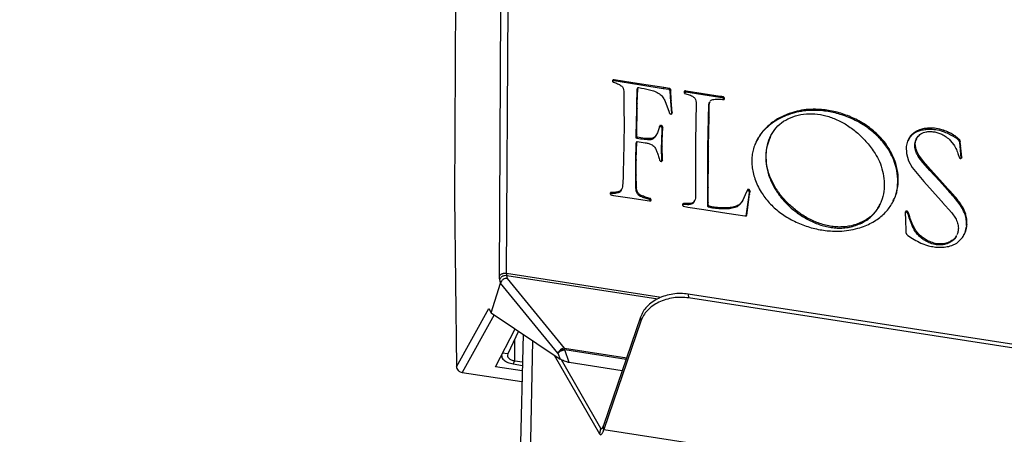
# Model space of a CAD drawing. Header units: millimetres. Extents: x 226 to 954, y 75 to 822.
# Tile 7 of 130: x 296 to 346, y 172 to 193. Entities that reach past the tile are written whole.
import ezdxf

# ---------------------------------------------------------------- set-up
doc = ezdxf.new("R2010")
doc.units = ezdxf.units.MM

msp = doc.modelspace()

# ---------------------------------------------------------------- linework, layer by layer
at = {"color": 179, "linetype": 'Continuous', "lineweight": 25}
for p, q in [((318.378, 206.276), (318.256, 184.01)), ((320.92, 180.131), (320.994, 193.801)), ((320.554, 180.016), (320.628, 193.685)), ((326.402, 190.008), (326.376, 189.954)), ((327.23, 189.82), (326.376, 189.954)), ((327.256, 189.874), (326.402, 190.008)), ((327.256, 189.874), (327.23, 189.82)), ((327.76, 189.735), (327.23, 189.82)), ((327.786, 189.79), (327.256, 189.874)), ((327.786, 189.79), (327.76, 189.735)), ((328.898, 189.561), (327.76, 189.735)), ((328.924, 189.616), (327.786, 189.79)), ((326.891, 189.434), (326.898, 188.95)), ((327.555, 188.762), (327.573, 189.506)), ((327.599, 189.561), (327.573, 189.506)), ((327.573, 189.506), (327.578, 189.549)), ((327.604, 189.603), (327.578, 189.549)), ((327.58, 188.816), (327.599, 189.561)), ((327.599, 189.561), (327.604, 189.603)), ((328.924, 189.616), (328.898, 189.561)), ((329.193, 189.518), (328.898, 189.561)), ((329.218, 189.572), (328.924, 189.616)), ((329.218, 189.572), (329.193, 189.518)), ((329.255, 189.465), (329.281, 189.519)), ((329.262, 189.438), (329.255, 189.465)), ((329.288, 189.493), (329.262, 189.438)), ((329.288, 188.912), (329.262, 189.438)), ((329.288, 189.493), (329.281, 189.519)), ((329.314, 188.966), (329.288, 189.493)), ((329.988, 189.434), (329.963, 189.38)), ((330.052, 189.388), (330.078, 189.442)), ((331.783, 189.113), (330.052, 189.388)), ((331.809, 189.167), (330.078, 189.442)), ((326.898, 188.95), (326.902, 188.232)), ((327.55, 188.496), (327.555, 188.762)), ((327.58, 188.816), (327.555, 188.762)), ((327.576, 188.55), (327.58, 188.816)), ((328.976, 188.955), (329.2, 188.355)), ((329.314, 188.966), (329.288, 188.912)), ((329.333, 188.294), (329.288, 188.912)), ((329.359, 188.348), (329.314, 188.966)), ((330.575, 188.86), (330.549, 186.855)), ((331.21, 188.057), (331.224, 188.734)), ((331.25, 188.788), (331.224, 188.734)), ((331.236, 188.112), (331.25, 188.788)), ((331.273, 188.891), (331.248, 188.837)), ((331.809, 189.167), (331.783, 189.113)), ((331.84, 189.165), (331.815, 189.11)), ((332.014, 189.095), (331.988, 189.04)), ((331.995, 189.013), (331.988, 189.04)), ((326.902, 188.232), (326.905, 188.067)), ((327.524, 187.18), (327.55, 188.496)), ((327.55, 187.234), (327.576, 188.55)), ((327.576, 188.55), (327.55, 188.496)), ((329.331, 188.274), (329.333, 188.294)), ((329.359, 188.348), (329.333, 188.294)), ((335.388, 188.318), (335.362, 188.264)), ((326.905, 188.067), (326.905, 187.507)), ((328.774, 187.635), (328.8, 187.689)), ((331.183, 186.564), (331.21, 188.057)), ((331.209, 186.618), (331.236, 188.112)), ((331.236, 188.112), (331.21, 188.057)), ((326.905, 187.507), (326.898, 187.003)), ((327.55, 187.234), (327.524, 187.18)), ((327.552, 187.106), (327.55, 187.234)), ((328.559, 187.213), (328.585, 187.268)), ((328.73, 187.667), (328.605, 187.314)), ((328.823, 186.851), (328.847, 187.552)), ((328.863, 187.64), (328.837, 187.586)), ((328.847, 187.552), (328.837, 187.586)), ((328.873, 187.606), (328.847, 187.552)), ((328.849, 186.905), (328.873, 187.606)), ((328.873, 187.606), (328.863, 187.64)), ((341.942, 187.408), (341.752, 187.323)), ((341.778, 187.377), (341.752, 187.323)), ((341.968, 187.462), (341.778, 187.377)), ((341.968, 187.462), (341.942, 187.408)), ((342.415, 187.491), (342.441, 187.546)), ((343.161, 187.384), (343.187, 187.439)), ((343.672, 187.143), (343.697, 187.197)), ((326.893, 186.701), (326.866, 185.268)), ((326.898, 187.003), (326.893, 186.701)), ((327.501, 185.899), (327.522, 186.786)), ((327.548, 186.84), (327.522, 186.786)), ((327.526, 187.052), (327.524, 187.18)), ((327.545, 186.841), (327.524, 186.797)), ((327.552, 187.106), (327.526, 187.052)), ((327.526, 185.953), (327.548, 186.84)), ((327.586, 187.081), (327.56, 187.027)), ((327.565, 186.861), (327.983, 186.805)), ((328.294, 187.013), (328.269, 186.959)), ((328.819, 186.57), (328.823, 186.851)), ((328.849, 186.905), (328.823, 186.851)), ((328.845, 186.624), (328.849, 186.905)), ((330.549, 186.855), (330.545, 185.596)), ((334.366, 187.118), (334.34, 187.063)), ((341.469, 187.076), (341.362, 186.889)), ((341.495, 187.131), (341.469, 187.076)), ((341.803, 186.999), (341.777, 186.945)), ((343.534, 186.919), (343.712, 186.704)), ((343.991, 186.976), (343.965, 186.921)), ((344.039, 186.872), (344.013, 186.817)), ((344.034, 186.625), (344.013, 186.817)), ((344.06, 186.679), (344.039, 186.872)), ((328.845, 186.624), (328.819, 186.57)), ((328.835, 185.855), (328.819, 186.57)), ((328.861, 185.909), (328.845, 186.624)), ((331.176, 185.822), (331.183, 186.564)), ((331.209, 186.618), (331.183, 186.564)), ((331.202, 185.876), (331.209, 186.618)), ((340.418, 186.487), (340.392, 186.433)), ((341.284, 186.607), (341.299, 186.248)), ((341.299, 186.248), (341.408, 185.875)), ((341.754, 186.618), (341.728, 186.564)), ((341.762, 186.594), (341.736, 186.54)), ((341.751, 186.612), (341.746, 186.601)), ((344.06, 186.679), (344.034, 186.625)), ((344.089, 186.014), (344.034, 186.625)), ((344.115, 186.068), (344.06, 186.679)), ((327.526, 185.912), (327.5, 185.857)), ((327.5, 185.857), (327.501, 185.899)), ((327.504, 185.105), (327.5, 185.857)), ((327.526, 185.953), (327.501, 185.899)), ((327.526, 185.912), (327.526, 185.953)), ((327.529, 185.159), (327.526, 185.912)), ((328.861, 185.909), (328.843, 185.872)), ((331.169, 184.49), (331.176, 185.822)), ((331.202, 185.876), (331.176, 185.822)), ((331.195, 184.545), (331.202, 185.876)), ((341.408, 185.875), (341.592, 185.547)), ((341.928, 186.162), (341.903, 186.108)), ((342.139, 185.787), (341.903, 186.108)), ((342.164, 185.842), (341.928, 186.162)), ((342.164, 185.842), (342.139, 185.787)), ((342.496, 185.387), (342.139, 185.787)), ((342.522, 185.441), (342.164, 185.842)), ((344.115, 186.068), (344.089, 186.014)), ((326.866, 185.268), (326.86, 185.044)), ((330.545, 185.596), (330.538, 183.979)), ((341.592, 185.547), (342.179, 184.834)), ((342.522, 185.441), (342.496, 185.387)), ((342.981, 184.852), (342.496, 185.387)), ((343.007, 184.906), (342.522, 185.441)), ((326.86, 185.044), (326.823, 184.547)), ((327.529, 185.159), (327.504, 185.105)), ((327.512, 184.477), (327.504, 185.105)), ((327.538, 184.532), (327.529, 185.159)), ((342.179, 184.834), (343.067, 183.832)), ((343.007, 184.906), (342.981, 184.852)), ((343.385, 184.404), (342.981, 184.852)), ((343.411, 184.458), (343.007, 184.906)), ((326.253, 184.271), (326.227, 184.216)), ((326.661, 184.268), (326.687, 184.323)), ((326.761, 184.385), (326.787, 184.44)), ((327.538, 184.532), (327.512, 184.477)), ((327.568, 184.347), (327.542, 184.293)), ((331.195, 184.545), (331.169, 184.49)), ((331.17, 183.708), (331.169, 184.49)), ((331.196, 183.762), (331.195, 184.545)), ((333.19, 184.398), (333.085, 184.15)), ((333.161, 183.105), (333.307, 184.18)), ((333.246, 184.424), (333.22, 184.37)), ((333.281, 184.126), (333.302, 184.285)), ((333.307, 184.18), (333.281, 184.126)), ((333.292, 184.319), (333.318, 184.374)), ((333.302, 184.285), (333.292, 184.319)), ((333.328, 184.34), (333.302, 184.285)), ((333.307, 184.18), (333.328, 184.34)), ((333.328, 184.34), (333.318, 184.374)), ((334.606, 184.532), (334.58, 184.478)), ((343.411, 184.458), (343.385, 184.404)), ((318.256, 184.01), (318.364, 175.377)), ((326.365, 184.117), (327.204, 183.989)), ((327.204, 183.989), (328.198, 183.833)), ((327.777, 184.115), (327.751, 184.061)), ((328.23, 183.96), (328.204, 183.906)), ((328.25, 183.86), (328.275, 183.915)), ((328.253, 183.839), (328.25, 183.86)), ((329.897, 183.677), (329.884, 183.65)), ((329.973, 183.653), (329.999, 183.707)), ((330.399, 183.736), (330.373, 183.682)), ((330.478, 183.801), (330.504, 183.855)), ((331.196, 183.762), (331.17, 183.708)), ((333.085, 184.15), (333.059, 184.096)), ((333.135, 183.05), (333.281, 184.126)), ((343.125, 183.773), (343.603, 183.234)), ((329.937, 183.564), (330.161, 183.525)), ((330.161, 183.525), (330.974, 183.404)), ((330.974, 183.404), (331.914, 183.252)), ((331.253, 183.565), (331.227, 183.51)), ((331.501, 183.515), (331.475, 183.461)), ((331.914, 183.252), (332.595, 183.151)), ((332.172, 183.481), (332.146, 183.427)), ((332.693, 183.595), (332.667, 183.541)), ((339.927, 183.615), (339.953, 183.67)), ((341.241, 183.261), (341.256, 182.845)), ((341.281, 183.31), (341.255, 183.256)), ((341.352, 183.297), (341.326, 183.243)), ((341.41, 183.206), (341.384, 183.152)), ((343.603, 183.234), (343.8, 182.96)), ((344.31, 183.193), (344.284, 183.139)), ((332.595, 183.151), (333.062, 183.077)), ((341.256, 182.845), (341.273, 182.334)), ((338.811, 182.665), (338.785, 182.611)), ((341.273, 182.334), (341.275, 182.202)), ((341.668, 182.506), (341.643, 182.452)), ((344.357, 182.587), (344.344, 182.461)), ((344.344, 182.461), (344.37, 182.515)), ((344.383, 182.641), (344.357, 182.587)), ((344.37, 182.515), (344.383, 182.641)), ((342.036, 181.689), (342.428, 181.549)), ((342.297, 181.853), (342.271, 181.798)), ((343.386, 181.697), (343.36, 181.643)), ((343.605, 181.556), (343.859, 181.683)), ((343.829, 182.019), (343.855, 182.073)), ((343.859, 181.683), (344.152, 181.962)), ((342.837, 181.655), (342.811, 181.601)), ((320.611, 179.652), (320.569, 179.831)), ((320.963, 179.885), (320.928, 180.038)), ((323.871, 176.327), (320.963, 179.885)), ((320.14, 178.128), (320.609, 179.648)), ((320.609, 179.648), (320.611, 179.652)), ((323.538, 176.063), (320.609, 179.648)), ((330.175, 179.085), (330.194, 178.887)), ((350.46, 175.947), (330.175, 179.085)), ((350.479, 175.75), (330.194, 178.887)), ((318.364, 175.377), (320.007, 178.346)), ((320.007, 178.346), (320.14, 178.128)), ((320.14, 178.128), (323.641, 175.77)), ((327.741, 177.906), (325.86, 172.374)), ((327.76, 177.709), (325.879, 172.177)), ((327.741, 177.906), (327.76, 177.709)), ((320.358, 175.377), (321.357, 177.308)), ((321.532, 177.19), (320.979, 176.028)), ((321.764, 177.034), (321.375, 162.052)), ((321.959, 162.03), (322.263, 176.698)), ((324.101, 175.596), (323.878, 176.234)), ((320.663, 175.967), (320.663, 175.934)), ((320.979, 176.028), (320.689, 176.073)), ((321.255, 175.519), (321.332, 175.682)), ((321.332, 175.682), (321.727, 175.621)), ((325.668, 171.945), (323.365, 175.956)), ((323.538, 176.063), (323.641, 175.77)), ((325.728, 172.229), (323.721, 175.724)), ((321.716, 175.167), (320.358, 175.377)), ((321.255, 175.519), (321.723, 175.447)), ((326.813, 175.176), (324.101, 175.596)), ((318.657, 175.091), (321.701, 174.62)), ((325.668, 171.945), (325.728, 172.229)), ((325.879, 172.177), (325.86, 172.374)), ((325.879, 172.177), (350.027, 168.441))]:
    msp.add_line(p, q, dxfattribs=at)
at = {"color": 8, "linetype": 'Continuous', "lineweight": 25}
for p, q in [((328.791, 178.913), (320.92, 180.131)), ((320.928, 180.038), (328.634, 178.846)), ((320.284, 178.031), (318.657, 175.091)), ((321.332, 175.682), (321.338, 176.783)), ((323.871, 176.327), (327.038, 175.837)), ((327.008, 175.75), (323.878, 176.234)), ((325.761, 172.224), (325.728, 172.229))]:
    msp.add_line(p, q, dxfattribs=at)
at = {"color": 179, "linetype": 'Continuous', "lineweight": 25}
for points, knots in [([(257.774, 180.864), (257.776, 181.028), (257.785, 181.699), (257.92, 182.874), (258.179, 184.386), (258.562, 185.89), (259.058, 187.383), (259.668, 188.861), (260.391, 190.323), (261.225, 191.764), (262.169, 193.183), (263.22, 194.577), (264.378, 195.942), (265.638, 197.276), (267, 198.577), (268.46, 199.842), (270.016, 201.068), (271.664, 202.253), (273.401, 203.395), (275.225, 204.491), (277.13, 205.54), (279.114, 206.539), (281.172, 207.487), (283.301, 208.381), (285.497, 209.22), (287.755, 210.002), (290.07, 210.725), (292.439, 211.389), (294.856, 211.991), (297.317, 212.531), (299.817, 213.008), (302.351, 213.42), (304.914, 213.768), (307.501, 214.049), (310.094, 214.263), (312.688, 214.411), (315.278, 214.493), (317.871, 214.507), (320.245, 214.468), (321.75, 214.395), (322.393, 214.364)], [0, 0, 0, 0, 0.008763, 0.03579, 0.062817, 0.089844, 0.116871, 0.143898, 0.170925, 0.197952, 0.224979, 0.252006, 0.279033, 0.30606, 0.333087, 0.360114, 0.387141, 0.414168, 0.441195, 0.468222, 0.495249, 0.522276, 0.549303, 0.57633, 0.603357, 0.630384, 0.657411, 0.684438, 0.711465, 0.738492, 0.765519, 0.792546, 0.819573, 0.8466, 0.873627, 0.900251, 0.926876, 0.953501, 0.980125, 1, 1, 1, 1]), ([(326.325, 189.99), (326.321, 189.982), (326.313, 189.967), (326.314, 189.948), (326.315, 189.939)], [0, 0, 0, 0, 0.49999, 1, 1, 1, 1]), ([(326.376, 189.954), (326.361, 189.955), (326.34, 189.956), (326.321, 189.95), (326.315, 189.948)], [0, 0, 0, 0, 0.686064, 1, 1, 1, 1]), ([(326.315, 189.939), (326.317, 189.934), (326.321, 189.923), (326.331, 189.908), (326.344, 189.895), (326.355, 189.888), (326.36, 189.885)], [0, 0, 0, 0, 0.249988, 0.5, 0.750019, 1, 1, 1, 1]), ([(326.402, 190.008), (326.387, 190.009), (326.366, 190.01), (326.342, 190.004), (326.331, 189.997), (326.327, 189.993), (326.325, 189.99)], [0, 0, 0, 0, 0.495841, 0.735841, 0.861773, 1, 1, 1, 1]), ([(326.36, 189.885), (326.431, 189.864), (326.571, 189.824), (326.697, 189.749), (326.76, 189.712)], [0, 0, 0, 0, 0.503165, 1, 1, 1, 1]), ([(326.76, 189.712), (326.782, 189.692), (326.824, 189.654), (326.872, 189.557), (326.884, 189.483), (326.891, 189.434)], [0, 0, 0, 0, 0.254379, 0.499677, 1, 1, 1, 1]), ([(327.604, 189.603), (327.605, 189.605), (327.608, 189.609), (327.617, 189.614), (327.635, 189.616), (327.651, 189.615), (327.662, 189.614)], [0, 0, 0, 0, 0.131395, 0.25184, 0.495995, 1, 1, 1, 1]), ([(327.662, 189.614), (327.843, 189.583), (328.112, 189.538), (328.466, 189.436), (328.625, 189.347), (328.703, 189.303)], [0, 0, 0, 0, 0.509111, 0.75698, 1, 1, 1, 1]), ([(328.703, 189.303), (328.734, 189.28), (328.797, 189.233), (328.893, 189.115), (328.943, 189.019), (328.976, 188.955)], [0, 0, 0, 0, 0.249298, 0.501684, 1, 1, 1, 1]), ([(329.193, 189.518), (329.199, 189.516), (329.213, 189.51), (329.23, 189.498), (329.245, 189.483), (329.252, 189.471), (329.255, 189.465)], [0, 0, 0, 0, 0.2500084, 0.5000034, 0.7499948, 1, 1, 1, 1]), ([(329.281, 189.519), (329.278, 189.525), (329.271, 189.537), (329.256, 189.552), (329.239, 189.565), (329.225, 189.57), (329.218, 189.572)], [0, 0, 0, 0, 0.2500099, 0.4999914, 0.750009, 1, 1, 1, 1]), ([(329.963, 189.38), (329.977, 189.383), (330.005, 189.39), (330.037, 189.388), (330.052, 189.388)], [0, 0, 0, 0, 0.4999882, 1, 1, 1, 1]), ([(329.988, 189.434), (329.984, 189.432), (329.976, 189.427), (329.966, 189.41), (329.963, 189.385), (329.967, 189.358), (329.979, 189.337), (329.988, 189.328), (329.993, 189.323)], [0, 0, 0, 0, 0.115198, 0.23029, 0.468558, 0.72928, 0.861037, 1, 1, 1, 1]), ([(330.078, 189.442), (330.062, 189.443), (330.031, 189.445), (330.003, 189.438), (329.988, 189.434)], [0, 0, 0, 0, 0.500004, 1, 1, 1, 1]), ([(329.993, 189.323), (330.07, 189.297), (330.186, 189.259), (330.344, 189.208), (330.41, 189.16), (330.443, 189.136)], [0, 0, 0, 0, 0.501464, 0.750923, 1, 1, 1, 1]), ([(330.443, 189.136), (330.466, 189.117), (330.51, 189.079), (330.559, 188.983), (330.568, 188.909), (330.575, 188.86)], [0, 0, 0, 0, 0.2560155, 0.4992889, 1, 1, 1, 1]), ([(331.224, 188.734), (331.225, 188.758), (331.227, 188.795), (331.244, 188.826), (331.249, 188.836)], [0, 0, 0, 0, 0.67221, 1, 1, 1, 1]), ([(331.25, 188.788), (331.251, 188.813), (331.253, 188.849), (331.269, 188.88), (331.275, 188.89)], [0, 0, 0, 0, 0.67223, 1, 1, 1, 1]), ([(331.289, 188.921), (331.308, 188.939), (331.346, 188.976), (331.399, 188.995), (331.425, 189.004)], [0, 0, 0, 0, 0.516146, 1, 1, 1, 1]), ([(331.425, 189.004), (331.503, 189.018), (331.662, 189.046), (331.833, 189.021), (331.919, 189.008)], [0, 0, 0, 0, 0.491602, 1, 1, 1, 1]), ([(331.815, 189.11), (331.811, 189.111), (331.806, 189.111), (331.799, 189.111), (331.792, 189.112), (331.787, 189.113), (331.783, 189.113)], [0, 0, 0, 0, 0.319589, 0.48789, 0.66191, 1, 1, 1, 1]), ([(331.84, 189.165), (331.837, 189.165), (331.832, 189.166), (331.825, 189.166), (331.818, 189.166), (331.813, 189.167), (331.809, 189.167)], [0, 0, 0, 0, 0.319621, 0.487939, 0.661976, 1, 1, 1, 1]), ([(331.988, 189.04), (331.984, 189.047), (331.975, 189.061), (331.956, 189.077), (331.934, 189.088), (331.887, 189.102), (331.847, 189.106), (331.815, 189.11)], [0, 0, 0, 0, 0.1364, 0.258636, 0.378395, 0.501439, 1, 1, 1, 1]), ([(332.014, 189.095), (332.01, 189.102), (332.001, 189.115), (331.981, 189.131), (331.96, 189.142), (331.912, 189.156), (331.872, 189.161), (331.84, 189.165)], [0, 0, 0, 0, 0.136386, 0.2586281, 0.3783879, 0.501427, 1, 1, 1, 1]), ([(331.919, 189.008), (331.938, 189.006), (331.965, 189.004), (331.994, 189.011), (332.008, 189.02), (332.013, 189.026), (332.016, 189.03)], [0, 0, 0, 0, 0.49318, 0.732762, 0.859753, 1, 1, 1, 1]), ([(332.016, 189.03), (332.018, 189.034), (332.023, 189.044), (332.023, 189.067), (332.018, 189.083), (332.014, 189.095)], [0, 0, 0, 0, 0.247983, 0.502128, 1, 1, 1, 1]), ([(329.2, 188.355), (329.205, 188.341), (329.212, 188.32), (329.227, 188.298), (329.239, 188.286), (329.246, 188.282), (329.25, 188.28)], [0, 0, 0, 0, 0.497589, 0.748058, 0.872172, 1, 1, 1, 1]), ([(329.25, 188.28), (329.257, 188.277), (329.27, 188.271), (329.292, 188.267), (329.313, 188.268), (329.326, 188.272), (329.332, 188.274)], [0, 0, 0, 0, 0.250007, 0.499996, 0.749994, 1, 1, 1, 1]), ([(329.332, 188.274), (329.338, 188.278), (329.349, 188.287), (329.359, 188.312), (329.359, 188.334), (329.359, 188.348)], [0, 0, 0, 0, 0.247419, 0.484584, 1, 1, 1, 1]), ([(335.388, 188.318), (335.186, 188.238), (334.784, 188.079), (334.28, 187.72), (333.871, 187.288), (333.626, 186.866), (333.497, 186.501), (333.434, 186.213), (333.408, 185.914), (333.42, 185.603), (333.472, 185.282), (333.567, 184.954), (333.705, 184.617), (333.83, 184.397), (333.894, 184.285)], [0, 0, 0, 0, 0.123914, 0.246571, 0.368086, 0.488852, 0.549311, 0.610032, 0.671287, 0.733418, 0.796841, 0.862041, 0.929562, 1, 1, 1, 1]), ([(335.362, 188.264), (335.16, 188.184), (334.758, 188.025), (334.256, 187.664), (333.86, 187.261), (333.697, 186.946), (333.623, 186.804)], [0, 0, 0, 0, 0.264587, 0.526488, 0.785954, 1, 1, 1, 1]), ([(340.392, 186.433), (340.329, 186.529), (340.205, 186.721), (339.98, 186.99), (339.73, 187.24), (339.366, 187.547), (338.858, 187.878), (338.188, 188.181), (337.481, 188.382), (336.838, 188.462), (336.28, 188.454), (335.807, 188.395), (335.512, 188.308), (335.362, 188.264)], [0, 0, 0, 0, 0.0623512, 0.124007, 0.1852668, 0.2463612, 0.3685308, 0.4914751, 0.6155561, 0.7410914, 0.8259554, 0.9120871, 1, 1, 1, 1]), ([(340.418, 186.487), (340.355, 186.583), (340.231, 186.775), (340.006, 187.044), (339.756, 187.294), (339.392, 187.601), (338.883, 187.932), (338.214, 188.235), (337.507, 188.436), (336.864, 188.517), (336.306, 188.509), (335.833, 188.45), (335.537, 188.362), (335.388, 188.318)], [0, 0, 0, 0, 0.062351, 0.124007, 0.185267, 0.246361, 0.36853, 0.491475, 0.615556, 0.741091, 0.825955, 0.912087, 1, 1, 1, 1]), ([(335.501, 188.129), (335.683, 188.181), (336.038, 188.282), (336.621, 188.292), (337.201, 188.196), (337.771, 187.99), (338.319, 187.687), (338.833, 187.29), (339.31, 186.81), (339.568, 186.444), (339.701, 186.255)], [0, 0, 0, 0, 0.123188, 0.240507, 0.355863, 0.47265, 0.593604, 0.720818, 0.855871, 1, 1, 1, 1]), ([(328.8, 187.689), (328.793, 187.69), (328.779, 187.693), (328.759, 187.689), (328.741, 187.681), (328.734, 187.672), (328.73, 187.667)], [0, 0, 0, 0, 0.249968, 0.499984, 0.750001, 1, 1, 1, 1]), ([(328.863, 187.64), (328.859, 187.646), (328.853, 187.657), (328.831, 187.674), (328.813, 187.683), (328.8, 187.689)], [0, 0, 0, 0, 0.254762, 0.503953, 1, 1, 1, 1]), ([(334.606, 184.532), (334.51, 184.716), (334.32, 185.08), (334.174, 185.643), (334.132, 186.188), (334.2, 186.704), (334.372, 187.174), (334.647, 187.581), (335.017, 187.92), (335.339, 188.059), (335.501, 188.129)], [0, 0, 0, 0, 0.134511, 0.265785, 0.394205, 0.519758, 0.642385, 0.762381, 0.880824, 1, 1, 1, 1]), ([(328.554, 187.216), (328.529, 187.166), (328.488, 187.082), (328.386, 186.993), (328.308, 186.97), (328.269, 186.959)], [0, 0, 0, 0, 0.436829, 0.718088, 1, 1, 1, 1]), ([(328.605, 187.314), (328.573, 187.248), (328.526, 187.149), (328.412, 187.047), (328.334, 187.024), (328.294, 187.013)], [0, 0, 0, 0, 0.501372, 0.750396, 1, 1, 1, 1]), ([(328.704, 187.613), (328.708, 187.617), (328.715, 187.627), (328.733, 187.635), (328.753, 187.638), (328.767, 187.636), (328.774, 187.635)], [0, 0, 0, 0, 0.250005, 0.499969, 0.749978, 1, 1, 1, 1]), ([(328.837, 187.586), (328.833, 187.592), (328.827, 187.602), (328.805, 187.62), (328.787, 187.629), (328.774, 187.635)], [0, 0, 0, 0, 0.254732, 0.503959, 1, 1, 1, 1]), ([(341.752, 187.323), (341.698, 187.287), (341.592, 187.215), (341.51, 187.122), (341.469, 187.076)], [0, 0, 0, 0, 0.504501, 1, 1, 1, 1]), ([(341.778, 187.377), (341.724, 187.341), (341.618, 187.27), (341.536, 187.177), (341.495, 187.131)], [0, 0, 0, 0, 0.50449, 1, 1, 1, 1]), ([(341.853, 187.084), (341.909, 187.15), (342.021, 187.281), (342.205, 187.333), (342.298, 187.358)], [0, 0, 0, 0, 0.500002, 1, 1, 1, 1]), ([(341.942, 187.408), (342.017, 187.431), (342.167, 187.476), (342.332, 187.486), (342.415, 187.491)], [0, 0, 0, 0, 0.500002, 1, 1, 1, 1]), ([(342.441, 187.546), (342.358, 187.541), (342.193, 187.531), (342.043, 187.485), (341.968, 187.462)], [0, 0, 0, 0, 0.499995, 1, 1, 1, 1]), ([(342.298, 187.358), (342.361, 187.366), (342.491, 187.383), (342.697, 187.364), (342.904, 187.323), (343.034, 187.268), (343.098, 187.241)], [0, 0, 0, 0, 0.243715, 0.49938, 0.755276, 1, 1, 1, 1]), ([(342.415, 187.491), (342.539, 187.492), (342.787, 187.493), (343.037, 187.42), (343.161, 187.384)], [0, 0, 0, 0, 0.500004, 1, 1, 1, 1]), ([(343.187, 187.439), (343.063, 187.475), (342.813, 187.547), (342.565, 187.546), (342.441, 187.546)], [0, 0, 0, 0, 0.4999999, 1, 1, 1, 1]), ([(343.098, 187.241), (343.177, 187.197), (343.337, 187.107), (343.468, 186.982), (343.534, 186.919)], [0, 0, 0, 0, 0.488073, 1, 1, 1, 1]), ([(343.161, 187.384), (343.25, 187.351), (343.426, 187.285), (343.59, 187.19), (343.672, 187.143)], [0, 0, 0, 0, 0.499998, 1, 1, 1, 1]), ([(343.697, 187.197), (343.616, 187.244), (343.452, 187.339), (343.276, 187.405), (343.187, 187.439)], [0, 0, 0, 0, 0.500001, 1, 1, 1, 1]), ([(343.991, 186.976), (343.945, 187.017), (343.855, 187.099), (343.75, 187.164), (343.697, 187.197)], [0, 0, 0, 0, 0.504128, 1, 1, 1, 1]), ([(327.56, 187.027), (327.553, 187.03), (327.542, 187.033), (327.531, 187.041), (327.527, 187.047), (327.527, 187.051), (327.526, 187.052)], [0, 0, 0, 0, 0.496694, 0.748871, 0.871737, 1, 1, 1, 1]), ([(327.548, 186.84), (327.548, 186.843), (327.548, 186.848), (327.551, 186.854), (327.554, 186.857), (327.557, 186.859), (327.561, 186.861), (327.564, 186.861), (327.565, 186.861)], [0, 0, 0, 0, 0.268104, 0.518411, 0.637247, 0.754144, 0.873175, 1, 1, 1, 1]), ([(327.586, 187.081), (327.579, 187.084), (327.568, 187.088), (327.557, 187.096), (327.553, 187.102), (327.552, 187.105), (327.552, 187.106)], [0, 0, 0, 0, 0.4966804, 0.7488327, 0.8717638, 1, 1, 1, 1]), ([(328.269, 186.959), (328.153, 186.958), (327.919, 186.958), (327.681, 187.004), (327.56, 187.027)], [0, 0, 0, 0, 0.491071, 1, 1, 1, 1]), ([(328.294, 187.013), (328.179, 187.013), (327.945, 187.012), (327.707, 187.058), (327.586, 187.081)], [0, 0, 0, 0, 0.491074, 1, 1, 1, 1]), ([(327.983, 186.805), (328.044, 186.793), (328.166, 186.769), (328.28, 186.717), (328.336, 186.692)], [0, 0, 0, 0, 0.510987, 1, 1, 1, 1]), ([(328.336, 186.692), (328.365, 186.673), (328.423, 186.635), (328.503, 186.53), (328.54, 186.445), (328.564, 186.388)], [0, 0, 0, 0, 0.249331, 0.498348, 1, 1, 1, 1]), ([(334.346, 187.061), (334.289, 186.925), (334.166, 186.633), (334.108, 186.133), (334.148, 185.589), (334.294, 185.025), (334.484, 184.662), (334.58, 184.478)], [0, 0, 0, 0, 0.1730781, 0.3728284, 0.5771418, 0.7859954, 1, 1, 1, 1]), ([(341.495, 187.131), (341.443, 187.052), (341.336, 186.893), (341.302, 186.703), (341.284, 186.607)], [0, 0, 0, 0, 0.495518, 1, 1, 1, 1]), ([(341.728, 186.564), (341.722, 186.65), (341.713, 186.784), (341.769, 186.899), (341.789, 186.94)], [0, 0, 0, 0, 0.642635, 1, 1, 1, 1]), ([(341.754, 186.618), (341.75, 186.704), (341.742, 186.872), (341.816, 187.014), (341.853, 187.084)], [0, 0, 0, 0, 0.511098, 1, 1, 1, 1]), ([(343.965, 186.921), (343.919, 186.963), (343.829, 187.044), (343.724, 187.11), (343.672, 187.143)], [0, 0, 0, 0, 0.504127, 1, 1, 1, 1]), ([(343.712, 186.704), (343.761, 186.622), (343.858, 186.457), (343.913, 186.284), (343.94, 186.198)], [0, 0, 0, 0, 0.5021988, 1, 1, 1, 1]), ([(344.013, 186.817), (344.009, 186.835), (344.004, 186.862), (343.987, 186.898), (343.972, 186.913), (343.965, 186.921)], [0, 0, 0, 0, 0.493804, 0.739891, 1, 1, 1, 1]), ([(344.039, 186.872), (344.035, 186.89), (344.03, 186.916), (344.013, 186.952), (343.998, 186.968), (343.991, 186.976)], [0, 0, 0, 0, 0.493795, 0.739901, 1, 1, 1, 1]), ([(328.564, 186.388), (328.589, 186.313), (328.64, 186.163), (328.682, 186.013), (328.704, 185.937)], [0, 0, 0, 0, 0.498223, 1, 1, 1, 1]), ([(339.701, 186.255), (339.78, 186.117), (339.946, 185.826), (340.094, 185.348), (340.174, 184.837), (340.159, 184.313), (340.056, 183.889), (339.91, 183.572), (339.766, 183.346), (339.587, 183.139), (339.368, 182.952), (339.111, 182.788), (338.913, 182.707), (338.811, 182.665)], [0, 0, 0, 0, 0.101831, 0.215064, 0.33611, 0.46173, 0.589758, 0.654576, 0.72009, 0.786693, 0.854982, 0.925756, 1, 1, 1, 1]), ([(338.925, 182.471), (339.043, 182.513), (339.276, 182.594), (339.591, 182.754), (339.873, 182.935), (340.12, 183.139), (340.333, 183.363), (340.568, 183.683), (340.779, 184.122), (340.897, 184.696), (340.877, 185.294), (340.73, 185.903), (340.522, 186.292), (340.418, 186.487)], [0, 0, 0, 0, 0.07118, 0.139794, 0.206275, 0.271013, 0.334354, 0.3966, 0.518637, 0.638885, 0.758511, 0.87851, 1, 1, 1, 1]), ([(340.61, 183.824), (340.653, 183.908), (340.786, 184.161), (340.867, 184.644), (340.852, 185.239), (340.703, 185.849), (340.496, 186.237), (340.392, 186.433)], [0, 0, 0, 0, 0.109763, 0.332152, 0.553389, 0.775317, 1, 1, 1, 1]), ([(341.736, 186.54), (341.736, 186.541), (341.736, 186.542), (341.736, 186.544), (341.734, 186.549), (341.73, 186.552), (341.727, 186.555), (341.725, 186.557), (341.725, 186.558), (341.725, 186.56), (341.726, 186.562), (341.727, 186.563), (341.728, 186.564)], [0, 0, 0, 0, 0.074817, 0.143078, 0.27321, 0.533822, 0.650148, 0.701382, 0.748931, 0.796431, 0.849894, 1, 1, 1, 1]), ([(341.903, 186.108), (341.863, 186.178), (341.783, 186.318), (341.752, 186.466), (341.736, 186.54)], [0, 0, 0, 0, 0.498084, 1, 1, 1, 1]), ([(341.762, 186.594), (341.762, 186.595), (341.762, 186.596), (341.762, 186.599), (341.76, 186.603), (341.755, 186.607), (341.752, 186.61), (341.751, 186.613), (341.751, 186.614), (341.752, 186.616), (341.753, 186.617), (341.754, 186.618)], [0, 0, 0, 0, 0.07475, 0.143178, 0.273373, 0.53407, 0.701201, 0.748873, 0.796404, 0.849917, 1, 1, 1, 1]), ([(341.928, 186.162), (341.889, 186.232), (341.809, 186.372), (341.778, 186.52), (341.762, 186.594)], [0, 0, 0, 0, 0.498089, 1, 1, 1, 1]), ([(343.94, 186.198), (343.947, 186.17), (343.962, 186.113), (343.989, 186.058), (344.002, 186.03)], [0, 0, 0, 0, 0.504698, 1, 1, 1, 1]), ([(328.704, 185.937), (328.707, 185.927), (328.714, 185.907), (328.73, 185.889), (328.738, 185.88)], [0, 0, 0, 0, 0.500005, 1, 1, 1, 1]), ([(328.738, 185.88), (328.742, 185.876), (328.752, 185.867), (328.77, 185.859), (328.789, 185.854), (328.801, 185.854), (328.807, 185.854)], [0, 0, 0, 0, 0.249997, 0.500007, 0.749982, 1, 1, 1, 1]), ([(328.807, 185.854), (328.815, 185.856), (328.829, 185.86), (328.845, 185.873), (328.857, 185.889), (328.859, 185.903), (328.861, 185.909)], [0, 0, 0, 0, 0.249994, 0.49999, 0.750002, 1, 1, 1, 1]), ([(344.002, 186.03), (344.006, 186.026), (344.013, 186.019), (344.026, 186.01), (344.041, 186.004), (344.051, 186.003), (344.056, 186.002)], [0, 0, 0, 0, 0.250013, 0.49999, 0.749975, 1, 1, 1, 1]), ([(344.056, 186.002), (344.064, 186.005), (344.081, 186.01), (344.099, 186.025), (344.112, 186.045), (344.114, 186.06), (344.115, 186.068)], [0, 0, 0, 0, 0.250005, 0.499999, 0.750013, 1, 1, 1, 1]), ([(326.211, 184.251), (326.208, 184.246), (326.202, 184.237), (326.199, 184.22), (326.2, 184.202), (326.204, 184.191), (326.206, 184.185)], [0, 0, 0, 0, 0.250017, 0.500018, 0.750018, 1, 1, 1, 1]), ([(326.227, 184.216), (326.218, 184.216), (326.208, 184.216), (326.201, 184.212), (326.2, 184.211)], [0, 0, 0, 0, 0.932082, 1, 1, 1, 1]), ([(326.206, 184.185), (326.21, 184.179), (326.218, 184.167), (326.241, 184.147), (326.291, 184.127), (326.335, 184.121), (326.365, 184.117)], [0, 0, 0, 0, 0.131284, 0.251534, 0.490331, 1, 1, 1, 1]), ([(326.253, 184.271), (326.244, 184.27), (326.231, 184.269), (326.219, 184.262), (326.213, 184.257), (326.212, 184.253), (326.211, 184.251)], [0, 0, 0, 0, 0.497474, 0.738981, 0.863971, 1, 1, 1, 1]), ([(326.661, 184.268), (326.593, 184.249), (326.456, 184.21), (326.303, 184.214), (326.227, 184.216)], [0, 0, 0, 0, 0.497012, 1, 1, 1, 1]), ([(326.687, 184.323), (326.619, 184.303), (326.482, 184.264), (326.329, 184.269), (326.253, 184.271)], [0, 0, 0, 0, 0.497011, 1, 1, 1, 1]), ([(326.759, 184.386), (326.757, 184.38), (326.748, 184.353), (326.716, 184.311), (326.68, 184.283), (326.661, 184.268)], [0, 0, 0, 0, 0.1291, 0.560302, 1, 1, 1, 1]), ([(326.823, 184.547), (326.811, 184.504), (326.792, 184.44), (326.743, 184.365), (326.706, 184.337), (326.687, 184.323)], [0, 0, 0, 0, 0.498424, 0.746773, 1, 1, 1, 1]), ([(327.542, 184.293), (327.533, 184.323), (327.515, 184.385), (327.513, 184.446), (327.512, 184.477)], [0, 0, 0, 0, 0.491855, 1, 1, 1, 1]), ([(327.568, 184.347), (327.559, 184.377), (327.54, 184.439), (327.539, 184.5), (327.538, 184.532)], [0, 0, 0, 0, 0.491872, 1, 1, 1, 1]), ([(327.751, 184.061), (327.726, 184.074), (327.676, 184.101), (327.615, 184.157), (327.567, 184.222), (327.55, 184.269), (327.542, 184.293)], [0, 0, 0, 0, 0.2499966, 0.5000008, 0.7499967, 1, 1, 1, 1]), ([(327.777, 184.115), (327.752, 184.128), (327.702, 184.155), (327.641, 184.211), (327.592, 184.276), (327.576, 184.323), (327.568, 184.347)], [0, 0, 0, 0, 0.250002, 0.499998, 0.749997, 1, 1, 1, 1]), ([(333.22, 184.37), (333.214, 184.37), (333.202, 184.371), (333.187, 184.365), (333.174, 184.356), (333.167, 184.348), (333.164, 184.344)], [0, 0, 0, 0, 0.241327, 0.484151, 0.737786, 1, 1, 1, 1]), ([(333.246, 184.424), (333.24, 184.424), (333.228, 184.425), (333.213, 184.419), (333.2, 184.41), (333.193, 184.402), (333.19, 184.398)], [0, 0, 0, 0, 0.24127, 0.484153, 0.737706, 1, 1, 1, 1]), ([(333.22, 184.37), (333.227, 184.368), (333.242, 184.364), (333.262, 184.352), (333.28, 184.337), (333.288, 184.325), (333.292, 184.319)], [0, 0, 0, 0, 0.249976, 0.499983, 0.749983, 1, 1, 1, 1]), ([(333.318, 184.374), (333.314, 184.38), (333.306, 184.392), (333.288, 184.406), (333.268, 184.418), (333.253, 184.422), (333.246, 184.424)], [0, 0, 0, 0, 0.249995, 0.499992, 0.749964, 1, 1, 1, 1]), ([(333.894, 184.285), (333.956, 184.189), (334.079, 184), (334.304, 183.734), (334.553, 183.487), (334.917, 183.186), (335.426, 182.86), (336.096, 182.564), (336.804, 182.367), (337.448, 182.287), (338.006, 182.293), (338.479, 182.347), (338.776, 182.43), (338.925, 182.471)], [0, 0, 0, 0, 0.0619543, 0.1232036, 0.1840951, 0.2448956, 0.3667901, 0.4899281, 0.6145823, 0.7408349, 0.8260749, 0.9123446, 1, 1, 1, 1]), ([(334.58, 184.478), (334.683, 184.321), (334.892, 184.002), (335.308, 183.566), (335.79, 183.169), (336.333, 182.836), (336.825, 182.63), (337.231, 182.519), (337.541, 182.466), (337.855, 182.445), (338.169, 182.46), (338.485, 182.511), (338.684, 182.577), (338.785, 182.611)], [0, 0, 0, 0, 0.117229, 0.238897, 0.362694, 0.486755, 0.610265, 0.672121, 0.734383, 0.797555, 0.862307, 0.929469, 1, 1, 1, 1]), ([(338.811, 182.665), (338.71, 182.631), (338.511, 182.566), (338.195, 182.514), (337.881, 182.499), (337.567, 182.52), (337.257, 182.573), (336.851, 182.684), (336.359, 182.891), (335.816, 183.224), (335.334, 183.62), (334.918, 184.057), (334.709, 184.376), (334.606, 184.532)], [0, 0, 0, 0, 0.0705301, 0.1376921, 0.2024446, 0.2656167, 0.3278795, 0.3897344, 0.513245, 0.6373046, 0.7611032, 0.8827708, 1, 1, 1, 1]), ([(344.284, 183.139), (344.238, 183.252), (344.146, 183.479), (343.919, 183.798), (343.66, 184.104), (343.477, 184.304), (343.385, 184.404)], [0, 0, 0, 0, 0.245158, 0.49281, 0.745397, 1, 1, 1, 1]), ([(344.31, 183.193), (344.264, 183.306), (344.172, 183.533), (343.945, 183.852), (343.686, 184.158), (343.503, 184.358), (343.411, 184.458)], [0, 0, 0, 0, 0.24516, 0.492809, 0.745399, 1, 1, 1, 1]), ([(328.204, 183.906), (328.126, 183.927), (327.973, 183.969), (327.825, 184.031), (327.751, 184.061)], [0, 0, 0, 0, 0.504196, 1, 1, 1, 1]), ([(328.23, 183.96), (328.152, 183.982), (327.999, 184.024), (327.851, 184.085), (327.777, 184.115)], [0, 0, 0, 0, 0.504198, 1, 1, 1, 1]), ([(328.198, 183.833), (328.211, 183.833), (328.231, 183.832), (328.257, 183.839), (328.266, 183.848), (328.27, 183.852)], [0, 0, 0, 0, 0.485491, 0.72709, 1, 1, 1, 1]), ([(328.204, 183.906), (328.209, 183.904), (328.219, 183.899), (328.233, 183.888), (328.243, 183.875), (328.247, 183.865), (328.25, 183.86)], [0, 0, 0, 0, 0.250013, 0.500006, 0.74998, 1, 1, 1, 1]), ([(328.275, 183.915), (328.273, 183.919), (328.269, 183.929), (328.259, 183.942), (328.245, 183.953), (328.235, 183.958), (328.23, 183.96)], [0, 0, 0, 0, 0.249962, 0.499993, 0.749986, 1, 1, 1, 1]), ([(328.27, 183.852), (328.272, 183.854), (328.276, 183.858), (328.28, 183.867), (328.282, 183.886), (328.278, 183.903), (328.275, 183.915)], [0, 0, 0, 0, 0.119077, 0.238287, 0.489058, 1, 1, 1, 1]), ([(329.897, 183.677), (329.893, 183.673), (329.886, 183.665), (329.882, 183.644), (329.886, 183.627), (329.889, 183.615)], [0, 0, 0, 0, 0.246021, 0.4897, 1, 1, 1, 1]), ([(329.999, 183.707), (329.98, 183.705), (329.952, 183.703), (329.916, 183.693), (329.903, 183.683), (329.897, 183.677)], [0, 0, 0, 0, 0.4982768, 0.7438, 1, 1, 1, 1]), ([(330.373, 183.682), (330.344, 183.67), (330.285, 183.647), (330.147, 183.64), (330.043, 183.648), (329.973, 183.653)], [0, 0, 0, 0, 0.250287, 0.495207, 1, 1, 1, 1]), ([(330.399, 183.736), (330.369, 183.724), (330.311, 183.701), (330.173, 183.695), (330.069, 183.702), (329.999, 183.707)], [0, 0, 0, 0, 0.25028, 0.495203, 1, 1, 1, 1]), ([(330.475, 183.802), (330.474, 183.797), (330.466, 183.769), (330.431, 183.727), (330.393, 183.697), (330.373, 183.682)], [0, 0, 0, 0, 0.103343, 0.549015, 1, 1, 1, 1]), ([(330.538, 183.979), (330.528, 183.931), (330.514, 183.86), (330.458, 183.781), (330.419, 183.751), (330.399, 183.736)], [0, 0, 0, 0, 0.503203, 0.750121, 1, 1, 1, 1]), ([(331.227, 183.51), (331.217, 183.517), (331.2, 183.528), (331.182, 183.552), (331.173, 183.576), (331.168, 183.629), (331.169, 183.672), (331.17, 183.708)], [0, 0, 0, 0, 0.134887, 0.251639, 0.365606, 0.484833, 1, 1, 1, 1]), ([(331.253, 183.565), (331.243, 183.571), (331.226, 183.583), (331.208, 183.606), (331.199, 183.631), (331.194, 183.683), (331.195, 183.727), (331.196, 183.762)], [0, 0, 0, 0, 0.134888, 0.251649, 0.365601, 0.484826, 1, 1, 1, 1]), ([(333.059, 184.096), (333.013, 183.993), (332.944, 183.839), (332.818, 183.646), (332.718, 183.576), (332.667, 183.541)], [0, 0, 0, 0, 0.4948495, 0.74275, 1, 1, 1, 1]), ([(333.085, 184.15), (333.039, 184.048), (332.97, 183.893), (332.844, 183.7), (332.744, 183.631), (332.693, 183.595)], [0, 0, 0, 0, 0.494848, 0.7427515, 1, 1, 1, 1]), ([(343.067, 183.832), (343.078, 183.823), (343.094, 183.808), (343.114, 183.792), (343.122, 183.782), (343.124, 183.776), (343.125, 183.773)], [0, 0, 0, 0, 0.5190969, 0.7601188, 0.8775439, 1, 1, 1, 1]), ([(329.973, 183.653), (329.954, 183.651), (329.927, 183.648), (329.897, 183.642), (329.888, 183.635), (329.886, 183.634)], [0, 0, 0, 0, 0.612325, 0.914067, 1, 1, 1, 1]), ([(329.889, 183.615), (329.895, 183.605), (329.903, 183.589), (329.921, 183.572), (329.932, 183.567), (329.937, 183.564)], [0, 0, 0, 0, 0.520055, 0.766448, 1, 1, 1, 1]), ([(331.475, 183.461), (331.433, 183.465), (331.35, 183.474), (331.267, 183.498), (331.227, 183.51)], [0, 0, 0, 0, 0.504671, 1, 1, 1, 1]), ([(331.501, 183.515), (331.459, 183.52), (331.375, 183.528), (331.293, 183.553), (331.253, 183.565)], [0, 0, 0, 0, 0.50468, 1, 1, 1, 1]), ([(332.146, 183.427), (332.036, 183.425), (331.815, 183.422), (331.589, 183.448), (331.475, 183.461)], [0, 0, 0, 0, 0.493455, 1, 1, 1, 1]), ([(332.172, 183.481), (332.062, 183.48), (331.84, 183.476), (331.615, 183.502), (331.501, 183.515)], [0, 0, 0, 0, 0.493456, 1, 1, 1, 1]), ([(332.667, 183.541), (332.585, 183.51), (332.422, 183.449), (332.237, 183.434), (332.146, 183.427)], [0, 0, 0, 0, 0.503536, 1, 1, 1, 1]), ([(332.693, 183.595), (332.611, 183.565), (332.448, 183.504), (332.263, 183.489), (332.172, 183.481)], [0, 0, 0, 0, 0.503542, 1, 1, 1, 1]), ([(338.785, 182.611), (338.887, 182.652), (339.085, 182.734), (339.342, 182.898), (339.561, 183.084), (339.739, 183.293), (339.859, 183.471), (339.909, 183.585), (339.924, 183.617)], [0, 0, 0, 0, 0.199781, 0.390226, 0.573981, 0.753201, 0.929491, 1, 1, 1, 1]), ([(341.281, 183.31), (341.275, 183.308), (341.264, 183.304), (341.249, 183.288), (341.245, 183.272), (341.241, 183.261)], [0, 0, 0, 0, 0.2442139, 0.4892605, 1, 1, 1, 1]), ([(341.326, 183.243), (341.323, 183.244), (341.318, 183.248), (341.307, 183.253), (341.285, 183.257), (341.267, 183.256), (341.255, 183.256)], [0, 0, 0, 0, 0.121168, 0.238745, 0.479968, 1, 1, 1, 1]), ([(341.352, 183.297), (341.349, 183.299), (341.344, 183.302), (341.333, 183.307), (341.311, 183.311), (341.293, 183.311), (341.281, 183.31)], [0, 0, 0, 0, 0.121089, 0.238673, 0.479912, 1, 1, 1, 1]), ([(341.384, 183.152), (341.379, 183.168), (341.371, 183.193), (341.354, 183.22), (341.339, 183.234), (341.33, 183.24), (341.326, 183.243)], [0, 0, 0, 0, 0.49031, 0.737724, 0.864721, 1, 1, 1, 1]), ([(341.41, 183.206), (341.405, 183.223), (341.397, 183.247), (341.38, 183.275), (341.365, 183.289), (341.356, 183.294), (341.352, 183.297)], [0, 0, 0, 0, 0.4902911, 0.7377279, 0.8646854, 1, 1, 1, 1]), ([(341.668, 182.506), (341.618, 182.622), (341.517, 182.853), (341.446, 183.088), (341.41, 183.206)], [0, 0, 0, 0, 0.4981117, 1, 1, 1, 1]), ([(344.383, 182.641), (344.383, 182.733), (344.384, 182.916), (344.335, 183.102), (344.31, 183.193)], [0, 0, 0, 0, 0.505971, 1, 1, 1, 1]), ([(333.062, 183.077), (333.082, 183.075), (333.107, 183.072), (333.134, 183.078), (333.146, 183.084), (333.155, 183.093), (333.159, 183.101), (333.161, 183.105)], [0, 0, 0, 0, 0.497005, 0.616589, 0.735775, 0.860579, 1, 1, 1, 1]), ([(341.643, 182.452), (341.592, 182.567), (341.491, 182.798), (341.42, 183.034), (341.384, 183.152)], [0, 0, 0, 0, 0.498107, 1, 1, 1, 1]), ([(343.8, 182.96), (343.839, 182.876), (343.919, 182.706), (343.935, 182.532), (343.943, 182.443)], [0, 0, 0, 0, 0.4888682, 1, 1, 1, 1]), ([(344.357, 182.587), (344.357, 182.679), (344.358, 182.862), (344.309, 183.047), (344.284, 183.139)], [0, 0, 0, 0, 0.505973, 1, 1, 1, 1]), ([(341.275, 182.202), (341.278, 182.19), (341.283, 182.166), (341.312, 182.121), (341.344, 182.094), (341.365, 182.076)], [0, 0, 0, 0, 0.254135, 0.50259, 1, 1, 1, 1]), ([(342.271, 181.798), (342.205, 181.838), (342.07, 181.92), (341.9, 182.082), (341.752, 182.26), (341.679, 182.388), (341.643, 182.452)], [0, 0, 0, 0, 0.242158, 0.494698, 0.750557, 1, 1, 1, 1]), ([(342.297, 181.853), (342.231, 181.893), (342.096, 181.974), (341.926, 182.137), (341.778, 182.314), (341.705, 182.443), (341.668, 182.506)], [0, 0, 0, 0, 0.242157, 0.494699, 0.750558, 1, 1, 1, 1]), ([(343.943, 182.443), (343.94, 182.382), (343.934, 182.262), (343.89, 182.155), (343.868, 182.102)], [0, 0, 0, 0, 0.509998, 1, 1, 1, 1]), ([(344.152, 181.962), (344.205, 182.046), (344.313, 182.216), (344.351, 182.415), (344.37, 182.515)], [0, 0, 0, 0, 0.495996, 1, 1, 1, 1]), ([(344.213, 182.067), (344.233, 182.1), (344.304, 182.219), (344.328, 182.359), (344.344, 182.461)], [0, 0, 0, 0, 0.27623, 1, 1, 1, 1]), ([(341.365, 182.076), (341.472, 182.003), (341.685, 181.857), (341.919, 181.745), (342.036, 181.689)], [0, 0, 0, 0, 0.5000013, 1, 1, 1, 1]), ([(342.811, 181.601), (342.716, 181.622), (342.529, 181.663), (342.356, 181.754), (342.271, 181.798)], [0, 0, 0, 0, 0.506752, 1, 1, 1, 1]), ([(342.837, 181.655), (342.742, 181.676), (342.554, 181.718), (342.382, 181.808), (342.297, 181.853)], [0, 0, 0, 0, 0.506758, 1, 1, 1, 1]), ([(343.386, 181.697), (343.3, 181.675), (343.127, 181.628), (342.934, 181.646), (342.837, 181.655)], [0, 0, 0, 0, 0.494352, 1, 1, 1, 1]), ([(343.826, 182.021), (343.807, 181.985), (343.764, 181.902), (343.615, 181.762), (343.462, 181.691), (343.36, 181.643)], [0, 0, 0, 0, 0.2068114, 0.4741465, 1, 1, 1, 1]), ([(343.852, 182.075), (343.833, 182.039), (343.79, 181.956), (343.641, 181.816), (343.488, 181.745), (343.386, 181.697)], [0, 0, 0, 0, 0.206813, 0.474144, 1, 1, 1, 1]), ([(342.428, 181.549), (342.521, 181.527), (342.707, 181.484), (342.892, 181.474), (342.985, 181.469)], [0, 0, 0, 0, 0.500004, 1, 1, 1, 1]), ([(343.36, 181.643), (343.274, 181.62), (343.101, 181.574), (342.908, 181.592), (342.811, 181.601)], [0, 0, 0, 0, 0.494356, 1, 1, 1, 1]), ([(342.985, 181.469), (343.093, 181.472), (343.308, 181.479), (343.507, 181.53), (343.605, 181.556)], [0, 0, 0, 0, 0.502956, 1, 1, 1, 1]), ([(320.92, 180.131), (320.882, 180.134), (320.825, 180.14), (320.749, 180.13), (320.693, 180.117), (320.643, 180.097), (320.589, 180.065), (320.568, 180.035), (320.554, 180.016)], [0, 0, 0, 0, 0.2396983, 0.3685142, 0.5000022, 0.6314842, 0.7603074, 1, 1, 1, 1]), ([(320.569, 179.831), (320.564, 179.856), (320.555, 179.907), (320.554, 179.979), (320.554, 180.016)], [0, 0, 0, 0, 0.500007, 1, 1, 1, 1]), ([(320.569, 179.831), (320.582, 179.862), (320.602, 179.91), (320.655, 179.963), (320.703, 179.997), (320.758, 180.023), (320.834, 180.044), (320.891, 180.04), (320.928, 180.038)], [0, 0, 0, 0, 0.239672, 0.368504, 0.500001, 0.631505, 0.760332, 1, 1, 1, 1]), ([(320.963, 179.885), (320.926, 179.884), (320.85, 179.881), (320.758, 179.837), (320.696, 179.789), (320.644, 179.733), (320.624, 179.684), (320.611, 179.652)], [0, 0, 0, 0, 0.251294, 0.501655, 0.632152, 0.758823, 1, 1, 1, 1]), ([(320.92, 180.131), (320.92, 180.113), (320.92, 180.076), (320.925, 180.051), (320.928, 180.038)], [0, 0, 0, 0, 0.499996, 1, 1, 1, 1]), ([(330.175, 179.085), (330.047, 179.099), (329.79, 179.127), (329.396, 179.095), (329.013, 179.011), (328.656, 178.871), (328.337, 178.683), (328.071, 178.454), (327.861, 178.193), (327.781, 178.002), (327.741, 177.906)], [0, 0, 0, 0, 0.124999, 0.25, 0.375, 0.5, 0.624999, 0.750001, 0.874999, 1, 1, 1, 1]), ([(330.194, 178.887), (330.066, 178.901), (329.809, 178.929), (329.415, 178.898), (329.032, 178.814), (328.674, 178.674), (328.356, 178.486), (328.09, 178.257), (327.88, 177.996), (327.8, 177.805), (327.76, 177.709)], [0, 0, 0, 0, 0.124999, 0.25, 0.375, 0.5, 0.624999, 0.750001, 0.874999, 1, 1, 1, 1]), ([(323.878, 176.234), (323.844, 176.228), (323.777, 176.217), (323.676, 176.175), (323.59, 176.122), (323.556, 176.083), (323.538, 176.063)], [0, 0, 0, 0, 0.249999, 0.499996, 0.749998, 1, 1, 1, 1]), ([(323.538, 176.063), (323.548, 176.089), (323.566, 176.141), (323.605, 176.186), (323.625, 176.209)], [0, 0, 0, 0, 0.5000073, 1, 1, 1, 1]), ([(323.871, 176.327), (323.849, 176.325), (323.806, 176.32), (323.737, 176.294), (323.675, 176.257), (323.64, 176.224), (323.625, 176.209)], [0, 0, 0, 0, 0.250011, 0.500027, 0.781042, 1, 1, 1, 1]), ([(323.878, 176.234), (323.856, 176.237), (323.812, 176.242), (323.746, 176.239), (323.681, 176.229), (323.643, 176.216), (323.625, 176.209)], [0, 0, 0, 0, 0.249996, 0.499997, 0.749997, 1, 1, 1, 1]), ([(323.878, 176.234), (323.878, 176.253), (323.877, 176.289), (323.873, 176.314), (323.871, 176.327)], [0, 0, 0, 0, 0.499997, 1, 1, 1, 1]), ([(320.673, 175.933), (320.671, 175.921), (320.659, 175.851), (320.758, 175.726), (320.959, 175.586), (321.156, 175.541), (321.255, 175.519)], [0, 0, 0, 0, 0.062806, 0.375203, 0.687602, 1, 1, 1, 1]), ([(320.979, 176.028), (320.969, 175.992), (320.95, 175.918), (321.019, 175.811), (321.148, 175.724), (321.271, 175.696), (321.332, 175.682)], [0, 0, 0, 0, 0.250001, 0.500004, 0.75, 1, 1, 1, 1]), ([(324.101, 175.596), (324.082, 175.599), (324.043, 175.606), (323.957, 175.628), (323.848, 175.664), (323.73, 175.715), (323.671, 175.751), (323.641, 175.77)], [0, 0, 0, 0, 0.096383, 0.201519, 0.440326, 0.712342, 1, 1, 1, 1]), ([(318.364, 175.377), (318.368, 175.345), (318.378, 175.28), (318.436, 175.204), (318.496, 175.154), (318.564, 175.114), (318.62, 175.1), (318.657, 175.091)], [0, 0, 0, 0, 0.250214, 0.500195, 0.633324, 0.761153, 1, 1, 1, 1]), ([(325.668, 171.945), (325.681, 171.929), (325.709, 171.898), (325.762, 171.932), (325.821, 172.021), (325.86, 172.125), (325.879, 172.177)], [0, 0, 0, 0, 0.249996, 0.5, 0.749998, 1, 1, 1, 1]), ([(325.754, 172.209), (325.754, 172.209), (325.763, 172.201), (325.788, 172.224), (325.824, 172.276), (325.848, 172.341), (325.86, 172.374)], [0, 0, 0, 0, 0.018819, 0.345881, 0.672934, 1, 1, 1, 1])]:
    msp.add_open_spline(points, degree=3, knots=knots, dxfattribs=at)

doc.saveas('drawing.dxf')
